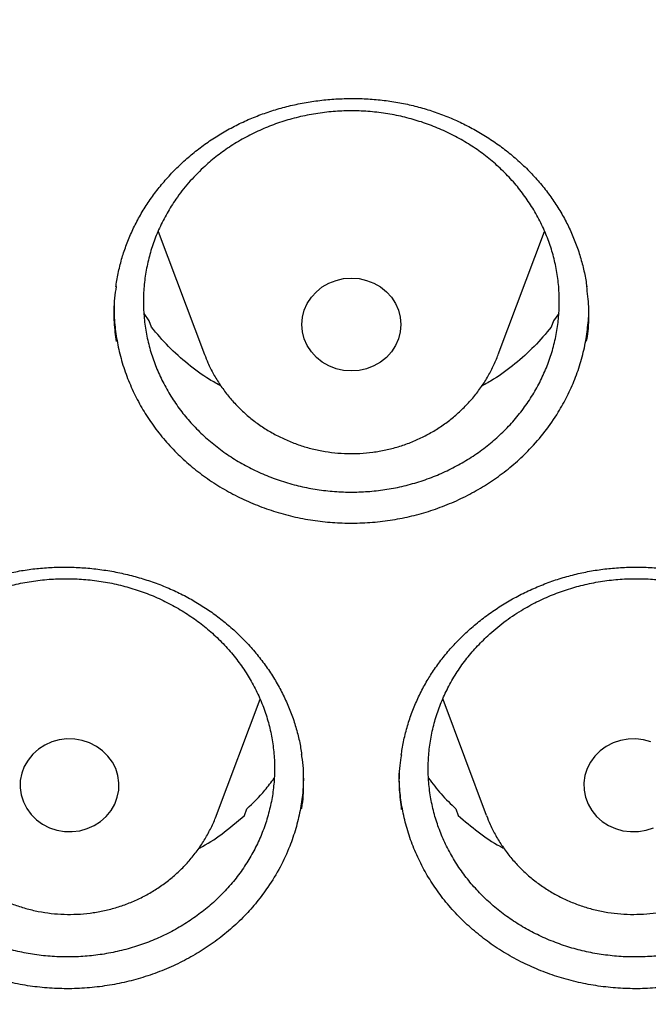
# Model space of a CAD drawing. Header units: millimetres. Extents: x 8 to 1233, y 12 to 1462.
# Tile 32 of 131: x 449.62 to 454.7, y 1255.53 to 1263.49. Entities that reach past the tile are written whole.
import ezdxf

# ---------------------------------------------------------------- set-up
doc = ezdxf.new("R2010")
doc.units = ezdxf.units.MM

msp = doc.modelspace()

# ---------------------------------------------------------------- linework, layer by layer
at = {"color": 7, "linetype": 'Continuous', "lineweight": 30}
for p, q in [((450.7377, 1261.7769), (451.1119, 1260.7824)), ((453.488, 1260.7824), (453.8619, 1261.7763)), ((450.6645, 1261.0539), (450.6234, 1261.1133)), ((453.977, 1261.1138), (453.9354, 1261.0539)), ((450.6834, 1261.0032), (450.6645, 1261.0539)), ((453.9354, 1261.0539), (453.9164, 1261.0032)), ((451.2093, 1257.0578), (451.5619, 1257.995)), ((453.0382, 1257.9943), (453.3906, 1257.0578)), ((451.2093, 1257.0578), (451.2122, 1257.0655)), ((451.4365, 1257.0547), (451.4546, 1257.1084)), ((453.1453, 1257.1084), (453.1633, 1257.0547))]:
    msp.add_line(p, q, dxfattribs=at)
at = {"color": 7, "linetype": 'Continuous', "lineweight": 30, "flags": 128}
for points in [[(452.2999, 1260.6486), (452.2374, 1260.6532), (452.1763, 1260.6669), (452.1183, 1260.6895), (452.0648, 1260.7202), (452.0171, 1260.7585), (451.9763, 1260.8033), (451.9435, 1260.8535), (451.9195, 1260.9079), (451.9049, 1260.9651), (451.8999, 1261.0238), (451.9049, 1261.0826), (451.9195, 1261.1398), (451.9435, 1261.1942), (451.9763, 1261.2444), (452.0171, 1261.2892), (452.0648, 1261.3275), (452.1183, 1261.3582), (452.1763, 1261.3808), (452.2374, 1261.3945), (452.2999, 1261.3991), (452.3625, 1261.3945), (452.4235, 1261.3808), (452.4815, 1261.3582), (452.535, 1261.3275), (452.5828, 1261.2892), (452.6235, 1261.2444), (452.6563, 1261.1942), (452.6804, 1261.1398), (452.695, 1261.0826), (452.6999, 1261.0238), (452.695, 1260.9651), (452.6804, 1260.9079), (452.6563, 1260.8535), (452.6235, 1260.8033), (452.5828, 1260.7585), (452.535, 1260.7202), (452.4815, 1260.6895), (452.4235, 1260.6669), (452.3625, 1260.6532), (452.2999, 1260.6486)], [(450.063, 1257.6725), (450.0003, 1257.674), (449.938, 1257.6664), (449.8779, 1257.6496), (449.8212, 1257.6243), (449.7695, 1257.5909), (449.724, 1257.5504), (449.6857, 1257.5037), (449.6558, 1257.4519), (449.6348, 1257.3964), (449.6234, 1257.3385), (449.6218, 1257.2796), (449.63, 1257.2213), (449.6478, 1257.1648), (449.6748, 1257.1116), (449.7104, 1257.0631), (449.7536, 1257.0204), (449.8034, 1256.9845), (449.8585, 1256.9564), (449.9177, 1256.9368), (449.9794, 1256.9261), (450.0421, 1256.9245), (450.1044, 1256.9322), (450.1646, 1256.9489), (450.2212, 1256.9743), (450.2729, 1257.0076), (450.3185, 1257.0482), (450.3567, 1257.0949), (450.3866, 1257.1466), (450.4076, 1257.2022), (450.419, 1257.2601), (450.4207, 1257.3189), (450.4125, 1257.3773), (450.3946, 1257.4338), (450.3676, 1257.4869), (450.3321, 1257.5355), (450.2889, 1257.5782), (450.2391, 1257.614), (450.1839, 1257.6421), (450.1247, 1257.6618), (450.063, 1257.6725)], [(454.5368, 1257.6725), (454.4751, 1257.6618), (454.416, 1257.6421), (454.3608, 1257.614), (454.311, 1257.5782), (454.2678, 1257.5355), (454.2322, 1257.4869), (454.2052, 1257.4338), (454.1874, 1257.3773), (454.1792, 1257.3189), (454.1808, 1257.2601), (454.1923, 1257.2022), (454.2132, 1257.1466), (454.2432, 1257.0949), (454.2814, 1257.0482), (454.3269, 1257.0076), (454.3787, 1256.9743), (454.4353, 1256.9489), (454.4955, 1256.9322), (454.5577, 1256.9245), (454.6205, 1256.9261), (454.6822, 1256.9368), (454.7413, 1256.9564)], [(454.722, 1257.6496), (454.6618, 1257.6664), (454.5996, 1257.674), (454.5368, 1257.6725)]]:
    msp.add_lwpolyline(points, dxfattribs=at)
at = {"color": 7, "linetype": 'Continuous', "lineweight": 30}
for points, knots in [([(417.4486, 1280.8375), (417.4463, 1280.8027), (417.4415, 1280.7321), (417.4354, 1280.6152), (417.4286, 1280.4902), (417.4206, 1280.3588), (417.4125, 1280.2179), (417.4045, 1280.0667), (417.3961, 1279.888), (417.3875, 1279.6794), (417.3794, 1279.4387), (417.372, 1279.1495), (417.3668, 1278.8078), (417.3658, 1278.4091), (417.3705, 1277.9815), (417.3829, 1277.4935), (417.4058, 1276.9514), (417.4417, 1276.3657), (417.4891, 1275.778), (417.5475, 1275.1926), (417.6168, 1274.6096), (417.7109, 1273.9289), (417.8369, 1273.1522), (418.0037, 1272.2819), (418.1559, 1271.593), (418.2794, 1271.0823), (418.3644, 1270.7469), (418.4517, 1270.4176), (418.5387, 1270.1029), (418.6226, 1269.8113), (418.7015, 1269.5461), (418.7747, 1269.3073), (418.8417, 1269.0947), (418.9018, 1268.9082), (418.9546, 1268.7476), (418.9996, 1268.6128), (419.0361, 1268.5051), (419.0667, 1268.4158), (419.0963, 1268.3301), (419.1307, 1268.2311), (419.1729, 1268.1117), (419.2265, 1267.9616), (419.2934, 1267.778), (419.3749, 1267.5587), (419.4694, 1267.3106), (419.5776, 1267.0339), (419.6987, 1266.7331), (419.8293, 1266.4187), (420.0428, 1265.9201), (420.3446, 1265.2531), (420.7327, 1264.4582), (421.1189, 1263.7182), (421.4998, 1263.0305), (421.8915, 1262.3618), (422.3326, 1261.6481), (422.8309, 1260.888), (423.3928, 1260.0842), (423.9795, 1259.2958), (424.5162, 1258.6177), (424.997, 1258.0394), (425.4191, 1257.551), (425.8641, 1257.056), (426.3329, 1256.5553), (426.7917, 1256.0852), (427.2371, 1255.6461), (427.6654, 1255.2382), (428.1106, 1254.8291), (428.5722, 1254.4202), (428.9867, 1254.0662), (429.3409, 1253.7727), (429.623, 1253.5442), (429.8866, 1253.3351), (430.1312, 1253.1447), (430.3564, 1252.9725), (430.5684, 1252.813), (430.7654, 1252.6671), (430.9451, 1252.5358), (431.0812, 1252.4377), (431.1767, 1252.3693), (431.2352, 1252.3277), (431.285, 1252.2924), (431.3413, 1252.2526), (431.4168, 1252.1995), (431.517, 1252.1295), (431.6395, 1252.0446), (431.7846, 1251.9451), (431.9524, 1251.8312), (432.2315, 1251.6444), (432.6199, 1251.3909), (433.1158, 1251.0786), (433.6257, 1250.7693), (434.1492, 1250.4637), (434.6865, 1250.1624), (435.2711, 1249.8477), (435.9056, 1249.5217), (436.5918, 1249.1875), (437.2908, 1248.8653), (438.0629, 1248.5294), (438.9021, 1248.1885), (439.807, 1247.8494), (440.7064, 1247.5392), (441.5993, 1247.2571), (442.4846, 1247.002), (443.3617, 1246.7727), (444.2342, 1246.5671), (445.1482, 1246.3749), (446.1083, 1246.1987), (447.1155, 1246.0422), (448.127, 1245.9133), (449.142, 1245.8122), (450.1597, 1245.7389), (451.1793, 1245.6937), (452.1998, 1245.6767), (453.2204, 1245.6882), (454.2402, 1245.7278), (455.2584, 1245.7956), (456.274, 1245.8913), (457.2869, 1246.0148), (458.2977, 1246.1663), (459.3005, 1246.345), (460.2954, 1246.5505), (461.2814, 1246.7824), (462.2645, 1247.0424), (463.1731, 1247.3099), (464.0095, 1247.5789), (464.7785, 1247.8454), (465.5529, 1248.1336), (466.3393, 1248.4473), (467.1369, 1248.7878), (467.9448, 1249.1564), (468.7571, 1249.552), (469.5729, 1249.9751), (470.2341, 1250.3403), (470.737, 1250.6305), (471.0753, 1250.8309), (471.3926, 1251.0235), (471.6881, 1251.207), (471.9605, 1251.3797), (472.2105, 1251.5414), (472.4388, 1251.6916), (472.6472, 1251.831), (472.8311, 1251.9558), (472.9918, 1252.0663), (473.1297, 1252.1621), (473.2491, 1252.2458), (473.3444, 1252.3133), (473.4264, 1252.3717), (473.5077, 1252.4298), (473.6044, 1252.4995), (473.7264, 1252.588), (473.8757, 1252.6975), (474.0535, 1252.8295), (474.2478, 1252.9758), (474.453, 1253.1327), (474.6644, 1253.2969), (474.9416, 1253.5158), (475.2877, 1253.7955), (475.7047, 1254.1432), (476.1368, 1254.5158), (476.5831, 1254.9141), (477.0421, 1255.339), (477.465, 1255.7457), (477.8499, 1256.1285), (478.1897, 1256.4765), (478.5204, 1256.8252), (478.8354, 1257.167), (479.1336, 1257.4994), (479.431, 1257.8399), (479.726, 1258.1869), (480.0167, 1258.5389), (480.2869, 1258.8751), (480.539, 1259.197), (480.7734, 1259.5037), (480.9905, 1259.7946), (481.1892, 1260.0669), (481.3763, 1260.3285), (481.5624, 1260.5941), (481.7575, 1260.8785), (481.9651, 1261.1885), (482.1844, 1261.5244), (482.4144, 1261.8866), (482.6543, 1262.276), (482.9029, 1262.6929), (483.1393, 1263.1036), (483.3624, 1263.5046), (483.5713, 1263.8923), (483.7805, 1264.2937), (483.9838, 1264.6979), (484.192, 1265.1269), (484.3989, 1265.5702), (484.6016, 1266.024), (484.7842, 1266.45), (484.948, 1266.8475), (485.0942, 1267.2161), (485.2239, 1267.5551), (485.3203, 1267.8153), (485.3872, 1268.0004), (485.4278, 1268.1141), (485.4615, 1268.2096), (485.4884, 1268.2865), (485.5098, 1268.348), (485.5311, 1268.4098), (485.5572, 1268.4859), (485.5916, 1268.5872), (485.6334, 1268.712), (485.6905, 1268.8849), (485.7613, 1269.1041), (485.8438, 1269.3673), (485.9288, 1269.6472), (486.0157, 1269.9433), (486.1075, 1270.2686), (486.2037, 1270.6246), (486.3035, 1271.013), (486.4029, 1271.4219), (486.5011, 1271.8515), (486.5973, 1272.3018), (486.6905, 1272.7731), (486.7795, 1273.2635), (486.8743, 1273.8381), (486.9674, 1274.483), (487.0523, 1275.1857), (487.1191, 1275.866), (487.1693, 1276.5234), (487.2043, 1277.1575), (487.2256, 1277.7681), (487.2335, 1278.2839), (487.2336, 1278.7094), (487.2297, 1279.0499), (487.2224, 1279.3767), (487.2125, 1279.6851), (487.2011, 1279.9681), (487.189, 1280.2231), (487.1766, 1280.4505), (487.1644, 1280.6521), (487.1554, 1280.7788), (487.1512, 1280.8375)], [0, 0, 0, 0, 0.000951, 0.00193, 0.003036, 0.004253, 0.00557, 0.006974, 0.008466, 0.010552, 0.012788, 0.015174, 0.018604, 0.022304, 0.026272, 0.03051, 0.035893, 0.041374, 0.046842, 0.052297, 0.05774, 0.063171, 0.071403, 0.079606, 0.08778, 0.090983, 0.094182, 0.097376, 0.100428, 0.103231, 0.105785, 0.10809, 0.110147, 0.111955, 0.113514, 0.114824, 0.115886, 0.11666, 0.117435, 0.118394, 0.119556, 0.120935, 0.1228, 0.124954, 0.127398, 0.13013, 0.133153, 0.136345, 0.139516, 0.148103, 0.156499, 0.163834, 0.171017, 0.178053, 0.185051, 0.193961, 0.202877, 0.211797, 0.220722, 0.226386, 0.232222, 0.238233, 0.244421, 0.250785, 0.255992, 0.261311, 0.266742, 0.272285, 0.27791, 0.281398, 0.284646, 0.287656, 0.290428, 0.29296, 0.295254, 0.297539, 0.299525, 0.301212, 0.30203, 0.302668, 0.303133, 0.303663, 0.304513, 0.305603, 0.306931, 0.308499, 0.310306, 0.312352, 0.317473, 0.322688, 0.327986, 0.333366, 0.338829, 0.344373, 0.351014, 0.357768, 0.364616, 0.371408, 0.380055, 0.388561, 0.396927, 0.405153, 0.413239, 0.421184, 0.429005, 0.436806, 0.445722, 0.454637, 0.463552, 0.472466, 0.481381, 0.490295, 0.499209, 0.508124, 0.517038, 0.525953, 0.534867, 0.543782, 0.552713, 0.561687, 0.570523, 0.5794, 0.588317, 0.597276, 0.604345, 0.611477, 0.618749, 0.626162, 0.633856, 0.641696, 0.649684, 0.657818, 0.6661, 0.66977, 0.673275, 0.676573, 0.679664, 0.682548, 0.68518, 0.687612, 0.689845, 0.691879, 0.693551, 0.69506, 0.69637, 0.697452, 0.698185, 0.699064, 0.700127, 0.701374, 0.703099, 0.705086, 0.707304, 0.709618, 0.712011, 0.714483, 0.719094, 0.723957, 0.729073, 0.73444, 0.74006, 0.745932, 0.750271, 0.754723, 0.759079, 0.763274, 0.767308, 0.77118, 0.775537, 0.779669, 0.783577, 0.787261, 0.790789, 0.794084, 0.797145, 0.799974, 0.80285, 0.805987, 0.809384, 0.813035, 0.816945, 0.821115, 0.825545, 0.830235, 0.834102, 0.838129, 0.842317, 0.846532, 0.850561, 0.855429, 0.859991, 0.864249, 0.8682, 0.871847, 0.875187, 0.878223, 0.879511, 0.880626, 0.881559, 0.88231, 0.882879, 0.883358, 0.884118, 0.885104, 0.886317, 0.887757, 0.890141, 0.892692, 0.895393, 0.898241, 0.901239, 0.90476, 0.908466, 0.912357, 0.916434, 0.920696, 0.925143, 0.929775, 0.934543, 0.941328, 0.94789, 0.954228, 0.960343, 0.966236, 0.971905, 0.977351, 0.980594, 0.983753, 0.986827, 0.989704, 0.992312, 0.994612, 0.996657, 0.99845, 1, 1, 1, 1]), ([(420.0617, 1274.3598), (420.0635, 1274.3456), (420.0864, 1274.1668), (420.1385, 1273.8243), (420.2184, 1273.3326), (420.3078, 1272.8423), (420.4054, 1272.3534), (420.5116, 1271.8661), (420.6262, 1271.3805), (420.7493, 1270.8967), (420.8807, 1270.4148), (421.0205, 1269.9351), (421.1686, 1269.4575), (421.3249, 1268.9822), (421.4896, 1268.5095), (421.6624, 1268.0392), (421.8433, 1267.5717), (422.0324, 1267.1071), (422.2295, 1266.6453), (422.4345, 1266.1867), (422.6476, 1265.7312), (422.8685, 1265.2791), (423.0972, 1264.8304), (423.3337, 1264.3853), (423.5779, 1263.9439), (423.8298, 1263.5062), (424.0892, 1263.0725), (424.3561, 1262.6427), (424.6305, 1262.2172), (424.9122, 1261.7958), (425.2012, 1261.3789), (425.4973, 1260.9664), (425.8007, 1260.5585), (426.111, 1260.1553), (426.4284, 1259.7569), (426.7526, 1259.3634), (427.0836, 1258.975), (427.4213, 1258.5916), (427.7656, 1258.2135), (428.1165, 1257.8406), (428.4738, 1257.4732), (428.8374, 1257.1114), (429.2072, 1256.7551), (429.5832, 1256.4045), (429.9653, 1256.0598), (430.3533, 1255.7209), (430.7471, 1255.388), (431.1466, 1255.0612), (431.5518, 1254.7405), (431.9625, 1254.4261), (432.3786, 1254.118), (432.8, 1253.8163), (433.2266, 1253.5211), (433.6582, 1253.2325), (434.0949, 1252.9505), (434.5363, 1252.6753), (434.9825, 1252.4068), (435.4333, 1252.1452), (435.8886, 1251.8905), (436.3482, 1251.6428), (436.8121, 1251.4022), (437.2801, 1251.1688), (437.7521, 1250.9425), (438.228, 1250.7235), (438.7076, 1250.5118), (439.1908, 1250.3074), (439.6775, 1250.1105), (440.1676, 1249.921), (440.6609, 1249.7391), (441.1572, 1249.5648), (441.6566, 1249.3981), (442.1588, 1249.239), (442.6637, 1249.0876), (443.1711, 1248.944), (443.681, 1248.8082), (444.1931, 1248.6802), (444.7075, 1248.5601), (445.2238, 1248.4478), (445.742, 1248.3435), (446.262, 1248.2471), (446.7836, 1248.1586), (447.3066, 1248.0782), (447.831, 1248.0058), (448.3565, 1247.9414), (448.8831, 1247.8851), (449.4106, 1247.8368), (449.9389, 1247.7966), (450.4678, 1247.7646), (450.9972, 1247.7406), (451.527, 1247.7247), (452.0569, 1247.7169), (452.5869, 1247.7172), (453.1169, 1247.7257), (453.6466, 1247.7422), (454.176, 1247.7669), (454.7048, 1247.7997), (455.233, 1247.8405), (455.7605, 1247.8895), (456.287, 1247.9465), (456.8125, 1248.0115), (457.3367, 1248.0846), (457.8597, 1248.1657), (458.3811, 1248.2548), (458.901, 1248.3518), (459.419, 1248.4568), (459.9352, 1248.5697), (460.4494, 1248.6905), (460.9613, 1248.8192), (461.471, 1248.9557), (461.9783, 1249.0999), (462.4829, 1249.2519), (462.9849, 1249.4116), (463.484, 1249.579), (463.9802, 1249.754), (464.4732, 1249.9365), (464.963, 1250.1266), (465.4494, 1250.3241), (465.9324, 1250.5291), (466.4117, 1250.7414), (466.8872, 1250.9611), (467.3589, 1251.1879), (467.8266, 1251.422), (468.2901, 1251.6632), (468.7494, 1251.9115), (469.2043, 1252.1667), (469.6548, 1252.4289), (470.1006, 1252.698), (470.5416, 1252.9738), (470.9779, 1253.2563), (471.4091, 1253.5455), (471.8353, 1253.8413), (472.2562, 1254.1435), (472.6719, 1254.4521), (473.0822, 1254.7671), (473.4869, 1255.0883), (473.886, 1255.4156), (474.2793, 1255.749), (474.6668, 1256.0884), (475.0484, 1256.4337), (475.4239, 1256.7847), (475.7932, 1257.1415), (476.1563, 1257.5038), (476.5131, 1257.8717), (476.8634, 1258.245), (477.2072, 1258.6236), (477.5443, 1259.0074), (477.8748, 1259.3963), (478.1984, 1259.7902), (478.5152, 1260.189), (478.825, 1260.5926), (479.1277, 1261.0009), (479.4233, 1261.4138), (479.7117, 1261.8312), (479.9928, 1262.2528), (480.2665, 1262.6788), (480.5328, 1263.1089), (480.7916, 1263.543), (481.0428, 1263.981), (481.2864, 1264.4227), (481.5223, 1264.8682), (481.7503, 1265.3172), (481.9706, 1265.7696), (482.183, 1266.2253), (482.3874, 1266.6843), (482.5838, 1267.1462), (482.7722, 1267.6112), (482.9524, 1268.0789), (483.1246, 1268.5494), (483.2885, 1269.0224), (483.4442, 1269.4978), (483.5916, 1269.9756), (483.7306, 1270.4556), (483.8614, 1270.9376), (483.9837, 1271.4216), (484.0976, 1271.9074), (484.2031, 1272.3948), (484.3, 1272.8838), (484.3886, 1273.3742), (484.4681, 1273.866), (484.5257, 1274.2546), (484.5538, 1274.4796), (484.5614, 1274.5399)], [0, 0, 0, 0, 0.000487, 0.006121, 0.011754, 0.017387, 0.023021, 0.028654, 0.034288, 0.039922, 0.045555, 0.051189, 0.056822, 0.062456, 0.06809, 0.073724, 0.079357, 0.084991, 0.090625, 0.096259, 0.101893, 0.107527, 0.113161, 0.118796, 0.12443, 0.130064, 0.135698, 0.141333, 0.146967, 0.152602, 0.158236, 0.163871, 0.169506, 0.17514, 0.180775, 0.18641, 0.192045, 0.19768, 0.203315, 0.20895, 0.214585, 0.22022, 0.225855, 0.23149, 0.237126, 0.242761, 0.248397, 0.254032, 0.259668, 0.265303, 0.270939, 0.276574, 0.28221, 0.287846, 0.293482, 0.299117, 0.304753, 0.310389, 0.316025, 0.321661, 0.327297, 0.332933, 0.338569, 0.344205, 0.349841, 0.355478, 0.361114, 0.36675, 0.372386, 0.378023, 0.383659, 0.389295, 0.394932, 0.400568, 0.406204, 0.411841, 0.417477, 0.423114, 0.42875, 0.434387, 0.440023, 0.44566, 0.451296, 0.456933, 0.462569, 0.468206, 0.473842, 0.479479, 0.485115, 0.490752, 0.496388, 0.502025, 0.507662, 0.513298, 0.518935, 0.524571, 0.530208, 0.535845, 0.541481, 0.547118, 0.552754, 0.558391, 0.564027, 0.569664, 0.5753, 0.580937, 0.586573, 0.59221, 0.597846, 0.603483, 0.609119, 0.614756, 0.620392, 0.626028, 0.631665, 0.637301, 0.642937, 0.648574, 0.65421, 0.659846, 0.665482, 0.671118, 0.676754, 0.682391, 0.688027, 0.693663, 0.699299, 0.704935, 0.710571, 0.716206, 0.721842, 0.727478, 0.733114, 0.73875, 0.744385, 0.750021, 0.755656, 0.761292, 0.766927, 0.772563, 0.778198, 0.783834, 0.789469, 0.795104, 0.800739, 0.806374, 0.812009, 0.817644, 0.823279, 0.828914, 0.834549, 0.840184, 0.845819, 0.851453, 0.857088, 0.862722, 0.868357, 0.873991, 0.879626, 0.88526, 0.890894, 0.896529, 0.902163, 0.907797, 0.913431, 0.919065, 0.924699, 0.930333, 0.935967, 0.9416, 0.947234, 0.952868, 0.958502, 0.964135, 0.969769, 0.975403, 0.981036, 0.98667, 0.992303, 0.997937, 1, 1, 1, 1]), ([(450.463, 1261.6169), (450.4693, 1261.6349), (450.4882, 1261.6893), (450.5258, 1261.7786), (450.5786, 1261.8835), (450.6396, 1261.9855), (450.7082, 1262.0844), (450.7842, 1262.1793), (450.8672, 1262.2698), (450.9567, 1262.3552), (451.0521, 1262.4348), (451.1528, 1262.5083), (451.2581, 1262.575), (451.3673, 1262.6348), (451.48, 1262.6871), (451.5961, 1262.7322), (451.7158, 1262.7703), (451.8391, 1262.8015), (451.9655, 1262.8254), (452.0942, 1262.8419), (452.2242, 1262.8507), (452.3544, 1262.8518), (452.484, 1262.845), (452.6118, 1262.8305), (452.737, 1262.8084), (452.859, 1262.7789), (452.9779, 1262.7419), (453.0942, 1262.6977), (453.2081, 1262.6461), (453.3187, 1262.5873), (453.4256, 1262.5217), (453.5278, 1262.4495), (453.6247, 1262.3712), (453.7157, 1262.2873), (453.8001, 1262.1983), (453.8773, 1262.105), (453.9471, 1262.0076), (454.0089, 1261.9069), (454.063, 1261.8028), (454.1092, 1261.6955), (454.148, 1261.585), (454.178, 1261.4717), (454.1962, 1261.3863), (454.2016, 1261.3386), (454.2026, 1261.3298)], [0, 0, 0, 0, 0.012067, 0.036389, 0.060823, 0.085414, 0.110138, 0.134962, 0.159843, 0.184728, 0.209555, 0.234276, 0.258845, 0.283229, 0.307393, 0.331376, 0.355542, 0.379976, 0.404628, 0.429431, 0.454311, 0.479179, 0.503941, 0.528524, 0.552868, 0.57693, 0.600762, 0.624828, 0.649131, 0.673641, 0.698315, 0.723104, 0.747956, 0.77281, 0.797606, 0.822303, 0.846872, 0.871301, 0.8956, 0.920032, 0.944643, 0.969413, 0.994313, 1, 1, 1, 1]), ([(451.1017, 1262.2909), (451.1352, 1262.3206), (451.2021, 1262.38), (451.3134, 1262.4598), (451.4322, 1262.532), (451.5574, 1262.5945), (451.6867, 1262.6466), (451.8203, 1262.6887), (451.9585, 1262.7206), (452.0993, 1262.7417), (452.2401, 1262.7516), (452.3813, 1262.7509), (452.5233, 1262.7391), (452.6636, 1262.7162), (452.8001, 1262.6829), (452.933, 1262.6394), (453.0627, 1262.5852), (453.1869, 1262.5211), (453.3037, 1262.4483), (453.4134, 1262.3669), (453.5163, 1262.2765), (453.6103, 1262.1783), (453.6942, 1262.0742), (453.7684, 1261.9641), (453.8328, 1261.8475), (453.8862, 1261.7263), (453.9277, 1261.6026), (453.958, 1261.4761), (453.9766, 1261.3465), (453.9832, 1261.216), (453.9777, 1261.0866), (453.9606, 1260.9581), (453.9314, 1260.8301), (453.8904, 1260.7049), (453.8385, 1260.5844), (453.7759, 1260.4683), (453.702, 1260.3564), (453.6181, 1260.2507), (453.5256, 1260.1528), (453.4246, 1260.0623), (453.3145, 1259.9791), (453.1971, 1259.9048), (453.0745, 1259.8405), (452.9465, 1259.7858), (452.8126, 1259.7407), (452.6751, 1259.7062), (452.5362, 1259.6828), (452.3957, 1259.6699), (452.2531, 1259.668), (452.1109, 1259.6772), (451.9714, 1259.6972), (451.8342, 1259.7277), (451.699, 1259.7691), (451.5681, 1259.8209), (451.4437, 1259.882), (451.3252, 1259.9524), (451.2126, 1260.0325), (451.1078, 1260.121), (451.0124, 1260.2165), (450.926, 1260.3188), (450.8486, 1260.4285), (450.7817, 1260.5439), (450.7262, 1260.6629), (450.6816, 1260.7858), (450.6482, 1260.9128), (450.6267, 1261.042), (450.6173, 1261.1712), (450.6196, 1261.3007), (450.6339, 1261.4307), (450.6603, 1261.5592), (450.6982, 1261.684), (450.7471, 1261.8055), (450.8076, 1261.9239), (450.8852, 1262.0466), (450.981, 1262.1714), (451.0613, 1262.2509), (451.1017, 1262.2909)], [0, 0, 0, 0, 0.013228, 0.026456, 0.040069, 0.053681, 0.066909, 0.080137, 0.09375, 0.107363, 0.120588, 0.133812, 0.147421, 0.161031, 0.174254, 0.187478, 0.201085, 0.214693, 0.227919, 0.241144, 0.254754, 0.268364, 0.281594, 0.294824, 0.308439, 0.322053, 0.335289, 0.348524, 0.362144, 0.375764, 0.389002, 0.402241, 0.415864, 0.429488, 0.442727, 0.455965, 0.469589, 0.483213, 0.496448, 0.509684, 0.523304, 0.536925, 0.550155, 0.563386, 0.577001, 0.590616, 0.603842, 0.617068, 0.630678, 0.644288, 0.657512, 0.670735, 0.684343, 0.697951, 0.711175, 0.7244, 0.738009, 0.751618, 0.764846, 0.778075, 0.791688, 0.805301, 0.818535, 0.831768, 0.845387, 0.859005, 0.872243, 0.885481, 0.899103, 0.912726, 0.925965, 0.939204, 0.952828, 0.966452, 0.983133, 1, 1, 1, 1]), ([(450.3961, 1261.3282), (450.3964, 1261.3309), (450.4006, 1261.3724), (450.4168, 1261.4518), (450.4398, 1261.5453), (450.4574, 1261.5997), (450.463, 1261.6169)], [0, 0, 0, 0, 0.027472, 0.424094, 0.818249, 1, 1, 1, 1]), ([(450.3985, 1261.3317), (450.3935, 1261.3002), (450.3782, 1261.2035), (450.3765, 1261.0535), (450.3912, 1260.937), (450.3977, 1260.8859)], [0, 0, 0, 0, 0.213512, 0.655041, 1, 1, 1, 1]), ([(454.2018, 1260.8898), (454.2061, 1260.9165), (454.2211, 1261.0083), (454.2231, 1261.1576), (454.209, 1261.2783), (454.2025, 1261.3337)], [0, 0, 0, 0, 0.181644, 0.625114, 1, 1, 1, 1]), ([(450.3814, 1261.1785), (450.3814, 1261.1445), (450.3814, 1261.0617), (450.3971, 1260.9306), (450.426, 1260.785), (450.4692, 1260.6409), (450.5256, 1260.5008), (450.5939, 1260.3669), (450.6739, 1260.2387), (450.7662, 1260.116), (450.8698, 1260.0009), (450.9827, 1259.8954), (451.1046, 1259.7986), (451.2362, 1259.7107), (451.3756, 1259.6333), (451.5204, 1259.5678), (451.6708, 1259.5134), (451.8271, 1259.4704), (451.9867, 1259.4398), (452.1469, 1259.422), (452.3081, 1259.4164), (452.4707, 1259.4233), (452.6322, 1259.4428), (452.7897, 1259.4745), (452.9438, 1259.5181), (453.0948, 1259.5739), (453.24, 1259.6413), (453.3771, 1259.719), (453.5068, 1259.8068), (453.6291, 1259.9052), (453.7507, 1260.0217), (453.8688, 1260.1568), (453.938, 1260.2617), (453.9728, 1260.3145)], [0, 0, 0, 0, 0.022044, 0.053717, 0.08539, 0.117988, 0.150586, 0.182184, 0.213781, 0.24629, 0.278799, 0.310429, 0.34206, 0.374601, 0.40714, 0.438824, 0.470508, 0.503116, 0.535723, 0.567335, 0.598947, 0.631476, 0.664004, 0.69562, 0.727235, 0.759769, 0.792303, 0.823902, 0.855502, 0.888017, 0.920532, 0.96005, 1, 1, 1, 1]), ([(453.9728, 1260.3145), (453.9979, 1260.3577), (454.048, 1260.4443), (454.1086, 1260.5822), (454.1575, 1260.7253), (454.1932, 1260.8717), (454.2134, 1261.0187), (454.2217, 1261.1204), (454.2195, 1261.1731), (454.2193, 1261.177)], [0, 0, 0, 0, 0.163042, 0.326089, 0.493885, 0.661678, 0.824373, 0.987071, 1, 1, 1, 1]), ([(451.2454, 1260.5273), (451.2144, 1260.5442), (451.12, 1260.5957), (450.9773, 1260.7022), (450.818, 1260.843), (450.7283, 1260.9498), (450.6834, 1261.0032)], [0, 0, 0, 0, 0.139802, 0.426055, 0.713028, 1, 1, 1, 1]), ([(453.9164, 1261.0032), (453.8719, 1260.9502), (453.7826, 1260.844), (453.6242, 1260.7039), (453.4814, 1260.5965), (453.3861, 1260.5444), (453.354, 1260.5268)], [0, 0, 0, 0, 0.284688, 0.570279, 0.854968, 1, 1, 1, 1]), ([(451.1131, 1260.7815), (451.1218, 1260.7587), (451.1425, 1260.7045), (451.1845, 1260.6226), (451.2372, 1260.5359), (451.2975, 1260.4538), (451.3646, 1260.3767), (451.4381, 1260.3052), (451.5175, 1260.2397), (451.6023, 1260.1808), (451.692, 1260.1288), (451.7859, 1260.084), (451.8835, 1260.0469), (451.9839, 1260.0176), (452.0867, 1259.9966), (452.1922, 1259.983), (452.2636, 1259.9813), (452.2999, 1259.9804)], [0, 0, 0, 0, 0.048556, 0.11561, 0.182748, 0.249986, 0.31734, 0.384818, 0.452425, 0.520164, 0.588033, 0.656024, 0.724131, 0.792343, 0.860648, 0.929033, 1, 1, 1, 1]), ([(452.2999, 1259.9804), (452.3229, 1259.9808), (452.3809, 1259.9817), (452.4738, 1259.9907), (452.5775, 1260.0087), (452.6793, 1260.035), (452.7786, 1260.0695), (452.8745, 1260.1118), (452.9665, 1260.1616), (453.0538, 1260.2187), (453.1359, 1260.2826), (453.2121, 1260.3528), (453.2819, 1260.4289), (453.345, 1260.5102), (453.4005, 1260.5963), (453.4489, 1260.6861), (453.4744, 1260.7488), (453.4871, 1260.78)], [0, 0, 0, 0, 0.044906, 0.11348, 0.182083, 0.250687, 0.319273, 0.387824, 0.45632, 0.524743, 0.593075, 0.6613, 0.729405, 0.797377, 0.865211, 0.932904, 1, 1, 1, 1]), ([(448.3561, 1258.2371), (448.3672, 1258.2531), (448.4003, 1258.3011), (448.4611, 1258.3784), (448.5408, 1258.4671), (448.6275, 1258.5514), (448.7207, 1258.6308), (448.8201, 1258.7048), (448.925, 1258.7729), (449.0348, 1258.8347), (449.1488, 1258.8897), (449.2662, 1258.9376), (449.3863, 1258.9779), (449.5083, 1259.0106), (449.6316, 1259.0355), (449.7561, 1259.0525), (449.8821, 1259.0621), (450.0098, 1259.0641), (450.1385, 1259.0585), (450.2674, 1259.0453), (450.3956, 1259.0243), (450.5219, 1258.9959), (450.6455, 1258.96), (450.7653, 1258.9172), (450.8806, 1258.8676), (450.9908, 1258.8117), (451.0959, 1258.7494), (451.1964, 1258.6807), (451.2925, 1258.6055), (451.3837, 1258.5241), (451.4692, 1258.4369), (451.5486, 1258.3444), (451.6212, 1258.2473), (451.6866, 1258.1461), (451.7442, 1258.0415), (451.7936, 1257.9341), (451.8348, 1257.8247), (451.867, 1257.7137), (451.8879, 1257.6214), (451.8949, 1257.5659), (451.8972, 1257.5481)], [0, 0, 0, 0, 0.013332, 0.04005, 0.066889, 0.093901, 0.121061, 0.148335, 0.175678, 0.203034, 0.230334, 0.257522, 0.284551, 0.31138, 0.337966, 0.364324, 0.390888, 0.417761, 0.444885, 0.47219, 0.499595, 0.527006, 0.554312, 0.581434, 0.608305, 0.634875, 0.661188, 0.687731, 0.714559, 0.741627, 0.768888, 0.79629, 0.823774, 0.85128, 0.878735, 0.906093, 0.933321, 0.960401, 0.987336, 1, 1, 1, 1]), ([(452.9406, 1258.1902), (452.9512, 1258.2065), (452.983, 1258.2555), (453.0417, 1258.3344), (453.1189, 1258.4254), (453.2033, 1258.512), (453.2944, 1258.594), (453.3918, 1258.6708), (453.4948, 1258.7419), (453.6029, 1258.8068), (453.7154, 1258.865), (453.8314, 1258.9162), (453.9504, 1258.96), (454.0714, 1258.9961), (454.194, 1259.0245), (454.318, 1259.0451), (454.4436, 1259.0582), (454.5712, 1259.0639), (454.7, 1259.0619), (454.8292, 1259.0523), (454.9579, 1259.0351), (455.085, 1259.0102), (455.2095, 1258.9779), (455.3304, 1258.9385), (455.447, 1258.8923), (455.5586, 1258.8395), (455.6654, 1258.7802), (455.7677, 1258.7144), (455.8658, 1258.6419), (455.9592, 1258.5631), (456.0471, 1258.4784), (456.1289, 1258.3882), (456.2041, 1258.2932), (456.2721, 1258.1938), (456.3325, 1258.0909), (456.3849, 1257.985), (456.429, 1257.8768), (456.4643, 1257.7667), (456.4905, 1257.6611), (456.5009, 1257.5919), (456.5057, 1257.5602)], [0, 0, 0, 0, 0.013195, 0.039634, 0.066193, 0.092924, 0.119802, 0.146794, 0.173855, 0.20093, 0.22795, 0.25486, 0.281612, 0.308167, 0.334482, 0.360574, 0.386871, 0.413474, 0.440328, 0.467362, 0.494496, 0.521637, 0.548678, 0.575537, 0.602149, 0.628463, 0.654525, 0.680815, 0.707388, 0.734197, 0.761199, 0.788339, 0.815561, 0.842804, 0.869997, 0.897095, 0.924064, 0.950887, 0.977565, 1, 1, 1, 1]), ([(448.8031, 1258.5157), (448.7713, 1258.4849), (448.7077, 1258.4232), (448.6225, 1258.3209), (448.5459, 1258.2118), (448.4799, 1258.0971), (448.4253, 1257.9788), (448.3817, 1257.8567), (448.3492, 1257.7305), (448.3287, 1257.6022), (448.3203, 1257.474), (448.3235, 1257.3455), (448.3388, 1257.2165), (448.3661, 1257.089), (448.4048, 1256.9653), (448.4545, 1256.8449), (448.5159, 1256.7276), (448.5879, 1256.6154), (448.6693, 1256.5102), (448.76, 1256.4115), (448.8604, 1256.3192), (448.9691, 1256.235), (449.0841, 1256.1602), (449.2053, 1256.0943), (449.3335, 1256.0374), (449.4665, 1255.9907), (449.602, 1255.9547), (449.7402, 1255.929), (449.8816, 1255.9139), (450.0239, 1255.9098), (450.1646, 1255.9166), (450.3041, 1255.934), (450.4429, 1255.9624), (450.5784, 1256.0014), (450.7086, 1256.0502), (450.8338, 1256.1087), (450.9543, 1256.1773), (451.0679, 1256.255), (451.1728, 1256.3404), (451.2697, 1256.4335), (451.3583, 1256.5346), (451.4372, 1256.6423), (451.5051, 1256.7546), (451.5626, 1256.8718), (451.6094, 1256.9941), (451.6446, 1257.1197), (451.6678, 1257.2463), (451.6794, 1257.3743), (451.6791, 1257.5041), (451.6666, 1257.6334), (451.6424, 1257.7601), (451.6068, 1257.8845), (451.5594, 1258.007), (451.5006, 1258.1254), (451.4318, 1258.2378), (451.353, 1258.3446), (451.2637, 1258.446), (451.1653, 1258.5401), (451.0596, 1258.6255), (450.9465, 1258.7026), (450.8255, 1258.7715), (450.6986, 1258.8307), (450.568, 1258.8794), (450.4334, 1258.9182), (450.2945, 1258.9467), (450.1534, 1258.9644), (450.0126, 1258.9711), (449.8718, 1258.9672), (449.7305, 1258.9522), (449.5911, 1258.9264), (449.456, 1258.8903), (449.3247, 1258.8441), (449.1969, 1258.7875), (449.0648, 1258.7154), (448.9308, 1258.6267), (448.8458, 1258.5529), (448.8031, 1258.5157)], [0, 0, 0, 0, 0.0132374, 0.0264747, 0.0400968, 0.0537188, 0.0669561, 0.0801934, 0.0938151, 0.1074368, 0.1206774, 0.133918, 0.1475433, 0.1611685, 0.1744091, 0.1876497, 0.2012752, 0.2149007, 0.2281373, 0.2413738, 0.2549953, 0.2686168, 0.281847, 0.2950772, 0.3086922, 0.3223071, 0.3355315, 0.3487559, 0.3623647, 0.3759735, 0.3891951, 0.4024168, 0.4160224, 0.4296281, 0.4428512, 0.4560743, 0.4696813, 0.4832883, 0.4965165, 0.5097448, 0.5233569, 0.536969, 0.5502037, 0.5634384, 0.5770573, 0.5906762, 0.6039159, 0.6171556, 0.6307799, 0.6444041, 0.6576452, 0.6708863, 0.6845122, 0.6981381, 0.7113763, 0.7246144, 0.7382376, 0.7518607, 0.765093, 0.7783253, 0.7919424, 0.8055594, 0.8187854, 0.8320114, 0.8456219, 0.8592324, 0.8724545, 0.8856765, 0.8992827, 0.9128889, 0.9261111, 0.9393333, 0.9529394, 0.9665455, 0.9831802, 1, 1, 1, 1]), ([(453.4027, 1258.5087), (453.3709, 1258.4777), (453.3073, 1258.4156), (453.2221, 1258.3129), (453.1454, 1258.2034), (453.0794, 1258.0883), (453.0248, 1257.9697), (452.9811, 1257.8474), (452.9486, 1257.721), (452.928, 1257.5926), (452.9195, 1257.4644), (452.9227, 1257.3359), (452.9379, 1257.207), (452.9651, 1257.0798), (453.0037, 1256.9563), (453.0534, 1256.8361), (453.1147, 1256.7192), (453.1867, 1256.6074), (453.268, 1256.5027), (453.3586, 1256.4045), (453.459, 1256.3127), (453.5677, 1256.2291), (453.6826, 1256.155), (453.8039, 1256.0898), (453.932, 1256.0336), (454.065, 1255.9876), (454.2005, 1255.9524), (454.3387, 1255.9275), (454.4802, 1255.9132), (454.6225, 1255.9099), (454.7632, 1255.9176), (454.9028, 1255.9358), (455.0416, 1255.965), (455.1772, 1256.0048), (455.3073, 1256.0544), (455.4326, 1256.1136), (455.5531, 1256.1829), (455.6667, 1256.2613), (455.7717, 1256.3473), (455.8685, 1256.4409), (455.9572, 1256.5425), (456.0361, 1256.6507), (456.104, 1256.7634), (456.1615, 1256.8808), (456.2084, 1257.0034), (456.2437, 1257.1291), (456.2669, 1257.2559), (456.2786, 1257.3839), (456.2783, 1257.5136), (456.266, 1257.6428), (456.2419, 1257.7694), (456.2063, 1257.8936), (456.1589, 1258.0158), (456.1003, 1258.1339), (456.0315, 1258.2459), (455.9527, 1258.3523), (455.8635, 1258.4532), (455.7651, 1258.5467), (455.6595, 1258.6315), (455.5464, 1258.708), (455.4255, 1258.7762), (455.2986, 1258.8347), (455.1679, 1258.8827), (455.0334, 1258.9207), (454.8944, 1258.9484), (454.7533, 1258.9653), (454.6125, 1258.9712), (454.4716, 1258.9664), (454.3302, 1258.9507), (454.1909, 1258.924), (454.0557, 1258.8871), (453.9244, 1258.8402), (453.7966, 1258.7828), (453.6645, 1258.7099), (453.5305, 1258.6205), (453.4455, 1258.5461), (453.4027, 1258.5087)], [0, 0, 0, 0, 0.013234, 0.026468, 0.040086, 0.053704, 0.066938, 0.080172, 0.09379, 0.107408, 0.120646, 0.133885, 0.147507, 0.16113, 0.174372, 0.187613, 0.201239, 0.214864, 0.228104, 0.241343, 0.254968, 0.268592, 0.281826, 0.295061, 0.30868, 0.322299, 0.335527, 0.348755, 0.362367, 0.375979, 0.389202, 0.402425, 0.416032, 0.42964, 0.442861, 0.456083, 0.469689, 0.483294, 0.496519, 0.509744, 0.523352, 0.536961, 0.550191, 0.563422, 0.577037, 0.590651, 0.603888, 0.617125, 0.630746, 0.644368, 0.657608, 0.670849, 0.684475, 0.6981, 0.71134, 0.724581, 0.738206, 0.751832, 0.765068, 0.778304, 0.791925, 0.805546, 0.818776, 0.832006, 0.84562, 0.859235, 0.872459, 0.885683, 0.899291, 0.9129, 0.926121, 0.939343, 0.952949, 0.966554, 0.983185, 1, 1, 1, 1]), ([(452.7034, 1257.5429), (452.7055, 1257.5598), (452.7124, 1257.6157), (452.7333, 1257.7093), (452.7655, 1257.823), (452.8065, 1257.9341), (452.8554, 1258.042), (452.9012, 1258.1269), (452.9314, 1258.1754), (452.9406, 1258.1902)], [0, 0, 0, 0, 0.074559, 0.246186, 0.417462, 0.588028, 0.757591, 0.925934, 1, 1, 1, 1]), ([(451.8973, 1257.1096), (451.8993, 1257.1201), (451.9136, 1257.1948), (451.9148, 1257.3367), (451.9123, 1257.4746), (451.8982, 1257.5456), (451.8969, 1257.5521)], [0, 0, 0, 0, 0.071608, 0.512896, 0.955582, 1, 1, 1, 1]), ([(452.7041, 1257.5468), (452.6994, 1257.5176), (452.6843, 1257.4236), (452.6827, 1257.2745), (452.6972, 1257.1564), (452.7037, 1257.1034)], [0, 0, 0, 0, 0.198653, 0.640315, 1, 1, 1, 1]), ([(451.6258, 1256.4764), (451.5966, 1256.4358), (451.5382, 1256.3548), (451.4359, 1256.2411), (451.3231, 1256.1341), (451.2006, 1256.0364), (451.0706, 1255.9494), (450.9329, 1255.8726), (450.7872, 1255.8061), (450.636, 1255.7511), (450.4818, 1255.7085), (450.3243, 1255.6777), (450.1629, 1255.659), (450.0005, 1255.6529), (449.8398, 1255.6593), (449.6802, 1255.6777), (449.5215, 1255.7086), (449.366, 1255.7516), (449.2163, 1255.806), (449.0719, 1255.8715), (448.9328, 1255.9487), (448.8013, 1256.0362), (448.6796, 1256.1326), (448.5671, 1256.2378), (448.4637, 1256.3524), (448.3713, 1256.4745), (448.2913, 1256.6021), (448.2231, 1256.7353), (448.167, 1256.8745), (448.1239, 1257.0175), (448.0951, 1257.162), (448.0795, 1257.2925), (448.0794, 1257.375), (448.0794, 1257.4092)], [0, 0, 0, 0, 0.032225, 0.06445, 0.097611, 0.13077, 0.162995, 0.195222, 0.228392, 0.261562, 0.293695, 0.325828, 0.3589, 0.391972, 0.424018, 0.456064, 0.489038, 0.522013, 0.554129, 0.586244, 0.619295, 0.652345, 0.684447, 0.716549, 0.749582, 0.782615, 0.814755, 0.846895, 0.879967, 0.913039, 0.945182, 0.977327, 1, 1, 1, 1]), ([(451.4546, 1257.1084), (451.5053, 1257.1572), (451.5863, 1257.2352), (451.6516, 1257.324), (451.6759, 1257.3572)], [0, 0, 0, 0, 0.627065, 1, 1, 1, 1]), ([(451.9126, 1257.3564), (451.9111, 1257.3171), (451.9079, 1257.2295), (451.887, 1257.0932), (451.8523, 1256.9485), (451.7996, 1256.7952), (451.7272, 1256.6357), (451.6597, 1256.5296), (451.6258, 1256.4764)], [0, 0, 0, 0, 0.126657, 0.282898, 0.443666, 0.604433, 0.801126, 1, 1, 1, 1]), ([(456.2583, 1256.5231), (456.2301, 1256.4817), (456.1739, 1256.3989), (456.0745, 1256.2822), (455.9644, 1256.1719), (455.8444, 1256.0707), (455.7167, 1255.9801), (455.5812, 1255.8995), (455.4374, 1255.829), (455.2877, 1255.7698), (455.1347, 1255.7228), (454.9782, 1255.6876), (454.8175, 1255.6644), (454.6553, 1255.6537), (454.4945, 1255.6555), (454.3346, 1255.6694), (454.175, 1255.6958), (454.0185, 1255.7345), (453.8674, 1255.7846), (453.7213, 1255.846), (453.5802, 1255.9191), (453.4464, 1256.0029), (453.3222, 1256.0959), (453.2069, 1256.1979), (453.1004, 1256.3095), (453.0048, 1256.429), (452.9213, 1256.5543), (452.8496, 1256.6856), (452.7898, 1256.8232), (452.7429, 1256.965), (452.7101, 1257.1086), (452.6896, 1257.2528), (452.6873, 1257.3496), (452.6861, 1257.398)], [0, 0, 0, 0, 0.031958, 0.063916, 0.096805, 0.129693, 0.161597, 0.193501, 0.22634, 0.259179, 0.290993, 0.322807, 0.355552, 0.388295, 0.42003, 0.451765, 0.484419, 0.517073, 0.548887, 0.580701, 0.61344, 0.646179, 0.677987, 0.709796, 0.742527, 0.775258, 0.807106, 0.838954, 0.871726, 0.904497, 0.936344, 0.968193, 1, 1, 1, 1]), ([(452.9241, 1257.3556), (452.9567, 1257.3127), (453.0233, 1257.2252), (453.104, 1257.1479), (453.1453, 1257.1084)], [0, 0, 0, 0, 0.489369, 1, 1, 1, 1]), ([(448.8351, 1257.0552), (448.8388, 1257.0449), (448.8535, 1257.0029), (448.8877, 1256.9321), (448.9374, 1256.8438), (448.995, 1256.76), (449.0595, 1256.6809), (449.1306, 1256.6072), (449.2078, 1256.5394), (449.2907, 1256.4779), (449.3786, 1256.4232), (449.4709, 1256.3756), (449.5672, 1256.3356), (449.6666, 1256.3033), (449.7686, 1256.279), (449.8723, 1256.2629), (449.9772, 1256.2552), (450.0825, 1256.2559), (450.1874, 1256.265), (450.2913, 1256.2825), (450.3933, 1256.3083), (450.4927, 1256.3421), (450.5889, 1256.3839), (450.6812, 1256.4332), (450.7689, 1256.4897), (450.8514, 1256.5531), (450.928, 1256.6229), (450.9984, 1256.6986), (451.0618, 1256.7796), (451.1182, 1256.8653), (451.1662, 1256.9554), (451.1973, 1257.0226), (451.2098, 1257.0604), (451.2117, 1257.0661)], [0, 0, 0, 0, 0.0108375, 0.0442633, 0.0777269, 0.1112377, 0.1448034, 0.1784296, 0.2121198, 0.2458755, 0.2796961, 0.3135795, 0.3475222, 0.3815193, 0.4155652, 0.4496535, 0.4837773, 0.5179291, 0.5521009, 0.5862822, 0.6204644, 0.6546386, 0.6887956, 0.722926, 0.7570207, 0.7910708, 0.8250682, 0.8590057, 0.892878, 0.9266814, 0.9604145, 0.9940782, 1, 1, 1, 1]), ([(451.0666, 1256.7894), (451.0682, 1256.7902), (451.1343, 1256.8225), (451.2621, 1256.908), (451.376, 1257.0038), (451.4365, 1257.0547)], [0, 0, 0, 0, 0.011286, 0.47522, 1, 1, 1, 1]), ([(453.1633, 1257.0547), (453.2164, 1257.0097), (453.3226, 1256.9195), (453.4487, 1256.8333), (453.5225, 1256.7962), (453.5321, 1256.7914)], [0, 0, 0, 0, 0.464082, 0.9296351, 1, 1, 1, 1]), ([(453.3926, 1257.0546), (453.402, 1257.0304), (453.4236, 1256.9747), (453.4668, 1256.8916), (453.5201, 1256.8052), (453.5809, 1256.7235), (453.6484, 1256.6468), (453.7223, 1256.5757), (453.8022, 1256.5107), (453.8874, 1256.4522), (453.9774, 1256.4007), (454.0716, 1256.3565), (454.1694, 1256.3199), (454.27, 1256.2912), (454.3729, 1256.2707), (454.4773, 1256.2584), (454.5824, 1256.2545), (454.6876, 1256.259), (454.7922, 1256.2719), (454.8953, 1256.2932), (454.9962, 1256.3226), (455.0943, 1256.3601), (455.1888, 1256.4053), (455.279, 1256.458), (455.3644, 1256.5177), (455.4443, 1256.584), (455.5182, 1256.6565), (455.5855, 1256.7347), (455.6458, 1256.8179), (455.6983, 1256.9057), (455.7379, 1256.9838), (455.7566, 1257.0337), (455.7633, 1257.0518)], [0, 0, 0, 0, 0.025951, 0.059571, 0.093233, 0.126946, 0.160717, 0.194551, 0.22845, 0.262415, 0.296444, 0.330535, 0.364684, 0.398885, 0.433132, 0.467419, 0.501737, 0.536081, 0.57044, 0.604804, 0.639166, 0.673515, 0.707843, 0.742139, 0.776396, 0.810604, 0.844756, 0.878844, 0.912866, 0.946817, 0.980697, 1, 1, 1, 1])]:
    msp.add_open_spline(points, degree=3, knots=knots, dxfattribs=at)

doc.saveas('drawing.dxf')
